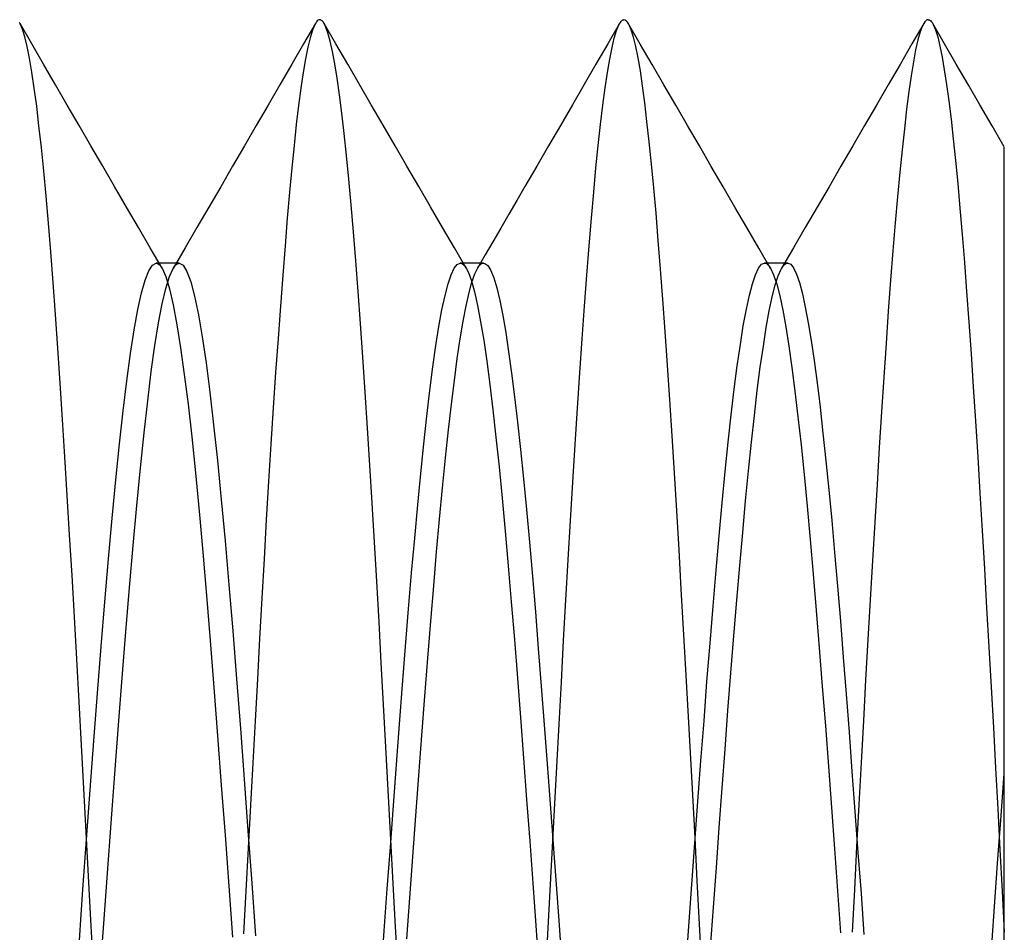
# Model space of a CAD drawing. Header units: millimetres. Extents: x -1 to 50, y 0 to 191.
# Tile 55 of 146: x 3.58 to 5.2, y 55.2 to 56.7. Entities that reach past the tile are written whole.
import ezdxf

# ---------------------------------------------------------------- set-up
doc = ezdxf.new("R2010")
doc.units = ezdxf.units.MM
doc.layers.add('MAIN-2', color=7, linetype='Continuous')

msp = doc.modelspace()

# ---------------------------------------------------------------- linework, layer by layer
at = {"layer": 'MAIN-2'}
for p, q in [((4.0737, 56.6995), (4.0724, 56.6989)), ((4.0751, 56.6997), (4.0737, 56.6995)), ((4.076, 56.6996), (4.0751, 56.6997)), ((4.077, 56.6993), (4.076, 56.6996)), ((4.078, 56.6987), (4.077, 56.6993)), ((4.5717, 56.6985), (4.5725, 56.6991)), ((4.5725, 56.6991), (4.5732, 56.6994)), ((4.5732, 56.6994), (4.574, 56.6997)), ((4.574, 56.6997), (4.5748, 56.6998)), ((4.5768, 56.6993), (4.5748, 56.6998)), ((4.5788, 56.698), (4.5768, 56.6993)), ((5.0732, 56.6994), (5.0722, 56.6989)), ((5.0741, 56.6997), (5.0732, 56.6994)), ((5.075, 56.6998), (5.0741, 56.6997)), ((5.075, 56.6998), (5.0764, 56.6996)), ((5.0764, 56.6996), (5.0778, 56.699)), ((5.0778, 56.699), (5.0791, 56.6979)), ((3.5826, 56.693), (3.5814, 56.6951)), ((3.6018, 56.6599), (3.5824, 56.6933)), ((3.5865, 56.6843), (3.5826, 56.693)), ((3.5905, 56.6719), (3.5865, 56.6843)), ((4.0679, 56.6934), (4.0485, 56.66)), ((4.067, 56.6918), (4.0631, 56.6827)), ((4.0683, 56.6942), (4.067, 56.6918)), ((4.0697, 56.6962), (4.0683, 56.6942)), ((4.071, 56.6978), (4.0697, 56.6962)), ((4.0724, 56.6989), (4.071, 56.6978)), ((4.079, 56.6978), (4.078, 56.6987)), ((4.0799, 56.6968), (4.079, 56.6978)), ((4.0809, 56.6955), (4.0799, 56.6968)), ((4.0846, 56.6885), (4.0809, 56.6955)), ((4.1015, 56.6601), (4.0821, 56.6936)), ((4.0883, 56.6782), (4.0846, 56.6885)), ((4.5677, 56.6935), (4.5483, 56.6601)), ((4.5627, 56.6819), (4.5664, 56.6911)), ((4.5664, 56.6911), (4.5701, 56.697)), ((4.5701, 56.697), (4.5709, 56.6978)), ((4.5709, 56.6978), (4.5717, 56.6985)), ((4.5807, 56.6957), (4.5788, 56.698)), ((4.5827, 56.6925), (4.5807, 56.6957)), ((4.6017, 56.6598), (4.5823, 56.6932)), ((4.5847, 56.6884), (4.5827, 56.6925)), ((4.5867, 56.6833), (4.5847, 56.6884)), ((4.5905, 56.6713), (4.5867, 56.6833)), ((5.0676, 56.6933), (5.0482, 56.6599)), ((5.0656, 56.6898), (5.0618, 56.68)), ((5.0694, 56.6962), (5.0656, 56.6898)), ((5.0704, 56.6973), (5.0694, 56.6962)), ((5.0713, 56.6982), (5.0704, 56.6973)), ((5.0722, 56.6989), (5.0713, 56.6982)), ((5.0791, 56.6979), (5.0805, 56.6964)), ((5.0805, 56.6964), (5.0819, 56.6944)), ((5.0819, 56.6944), (5.0833, 56.6919)), ((5.1018, 56.6601), (5.0824, 56.6935)), ((5.0833, 56.6919), (5.0869, 56.6833)), ((5.0869, 56.6833), (5.0905, 56.6715)), ((3.5943, 56.6559), (3.5905, 56.6719)), ((4.0593, 56.6702), (4.0554, 56.6544)), ((4.0631, 56.6827), (4.0593, 56.6702)), ((4.0921, 56.6645), (4.0883, 56.6782)), ((4.5553, 56.6539), (4.559, 56.6696)), ((4.559, 56.6696), (4.5627, 56.6819)), ((4.5943, 56.6559), (4.5905, 56.6713)), ((5.058, 56.6669), (5.0543, 56.6505)), ((5.0618, 56.68), (5.058, 56.6669)), ((5.0905, 56.6715), (5.0941, 56.6565)), ((3.5982, 56.6364), (3.5943, 56.6559)), ((3.6212, 56.6265), (3.6018, 56.6599)), ((4.0485, 56.66), (4.029, 56.6265)), ((4.0554, 56.6544), (4.0515, 56.6353)), ((4.0959, 56.6476), (4.0921, 56.6645)), ((4.1209, 56.6267), (4.1015, 56.6601)), ((4.5483, 56.6601), (4.5289, 56.6266)), ((4.5516, 56.6351), (4.5553, 56.6539)), ((4.5981, 56.6373), (4.5943, 56.6559)), ((4.6211, 56.6263), (4.6017, 56.6598)), ((5.0482, 56.6599), (5.0288, 56.6264)), ((5.0543, 56.6505), (5.0506, 56.6307)), ((5.0941, 56.6565), (5.0978, 56.6384)), ((5.1211, 56.6267), (5.1018, 56.6601)), ((3.6021, 56.6135), (3.5982, 56.6364)), ((4.0515, 56.6353), (4.0477, 56.6129)), ((4.0998, 56.6272), (4.0959, 56.6476)), ((4.5478, 56.6129), (4.5516, 56.6351)), ((4.6019, 56.6156), (4.5981, 56.6373)), ((5.0978, 56.6384), (5.1014, 56.6173)), ((3.6406, 56.593), (3.6212, 56.6265)), ((4.029, 56.6265), (4.0096, 56.593)), ((4.1037, 56.6035), (4.0998, 56.6272)), ((4.1403, 56.5932), (4.1209, 56.6267)), ((4.5289, 56.6266), (4.5095, 56.5932)), ((4.6405, 56.5928), (4.6211, 56.6263)), ((5.0288, 56.6264), (5.0093, 56.5929)), ((5.0506, 56.6307), (5.0469, 56.6078)), ((5.1405, 56.5933), (5.1211, 56.6267)), ((3.6059, 56.5873), (3.6021, 56.6135)), ((4.0477, 56.6129), (4.0439, 56.5874)), ((4.1076, 56.5765), (4.1037, 56.6035)), ((4.544, 56.5876), (4.5478, 56.6129)), ((4.6055, 56.5909), (4.6019, 56.6156)), ((5.0469, 56.6078), (5.0432, 56.5817)), ((5.1014, 56.6173), (5.105, 56.5932)), ((3.6098, 56.5579), (3.6059, 56.5873)), ((3.66, 56.5596), (3.6406, 56.593)), ((4.0096, 56.593), (3.9902, 56.5595)), ((4.0439, 56.5874), (4.0401, 56.5588)), ((4.1597, 56.5597), (4.1403, 56.5932)), ((4.5095, 56.5932), (4.4901, 56.5597)), ((4.5402, 56.5591), (4.544, 56.5876)), ((4.6092, 56.5631), (4.6055, 56.5909)), ((4.66, 56.5594), (4.6405, 56.5928)), ((5.0093, 56.5929), (4.9899, 56.5595)), ((5.105, 56.5932), (5.1087, 56.5663)), ((5.1599, 56.5599), (5.1405, 56.5933)), ((4.1115, 56.5463), (4.1076, 56.5765)), ((5.0432, 56.5817), (5.0395, 56.5526)), ((3.6136, 56.5254), (3.6098, 56.5579)), ((3.6794, 56.5261), (3.66, 56.5596)), ((3.9902, 56.5595), (3.9707, 56.5259)), ((4.0401, 56.5588), (4.0363, 56.5274)), ((4.1792, 56.5262), (4.1597, 56.5597)), ((4.4901, 56.5597), (4.4706, 56.5261)), ((4.5364, 56.5276), (4.5402, 56.5591)), ((4.6128, 56.5324), (4.6092, 56.5631)), ((4.6794, 56.5258), (4.66, 56.5594)), ((4.9899, 56.5595), (4.9705, 56.526)), ((5.1087, 56.5663), (5.1124, 56.5364)), ((5.1799, 56.5254), (5.1599, 56.5599)), ((4.1153, 56.513), (4.1115, 56.5463)), ((5.0395, 56.5526), (5.0358, 56.5207)), ((3.6175, 56.4899), (3.6136, 56.5254)), ((3.6989, 56.4926), (3.6794, 56.5261)), ((3.9707, 56.5259), (3.9512, 56.4924)), ((4.0363, 56.5274), (4.0327, 56.4932)), ((4.1987, 56.4926), (4.1792, 56.5262)), ((4.4706, 56.5261), (4.4511, 56.4926)), ((4.5327, 56.4933), (4.5364, 56.5276)), ((4.6165, 56.4989), (4.6128, 56.5324)), ((4.6989, 56.4923), (4.6794, 56.5258)), ((4.9705, 56.526), (4.951, 56.4924)), ((5.1124, 56.5364), (5.1161, 56.5038)), ((5.2, 56.4908), (5.1799, 56.5254)), ((4.1191, 56.4768), (4.1153, 56.513)), ((5.0358, 56.5207), (5.032, 56.4862)), ((3.6214, 56.4514), (3.6175, 56.4899)), ((3.7184, 56.459), (3.6989, 56.4926)), ((3.9512, 56.4924), (3.9317, 56.4589)), ((4.0327, 56.4932), (4.029, 56.4562)), ((4.2182, 56.459), (4.1987, 56.4926)), ((4.4511, 56.4926), (4.4317, 56.459)), ((4.5289, 56.4562), (4.5327, 56.4933)), ((4.6201, 56.4626), (4.6165, 56.4989)), ((4.7184, 56.4587), (4.6989, 56.4923)), ((4.951, 56.4924), (4.9315, 56.4589)), ((5.1161, 56.5038), (5.1198, 56.4685)), ((5.2, 56.4843), (5.2, 56.4903)), ((4.1228, 56.4377), (4.1191, 56.4768)), ((5.032, 56.4862), (5.0283, 56.449)), ((5.2, 56.4708), (5.2, 56.4843)), ((3.7379, 56.4255), (3.7184, 56.459)), ((3.9317, 56.4589), (3.9123, 56.4253)), ((4.2377, 56.4255), (4.2182, 56.459)), ((4.4317, 56.459), (4.4122, 56.4255)), ((4.6238, 56.4235), (4.6201, 56.4626)), ((4.7379, 56.4252), (4.7184, 56.4587)), ((4.9315, 56.4589), (4.912, 56.4253)), ((5.1198, 56.4685), (5.1234, 56.4304)), ((5.2, 56.4498), (5.2, 56.4708)), ((3.6253, 56.4099), (3.6214, 56.4514)), ((4.029, 56.4562), (4.0254, 56.4165)), ((4.5252, 56.4163), (4.5289, 56.4562)), ((5.0283, 56.449), (5.0245, 56.4089)), ((5.2, 56.422), (5.2, 56.4498)), ((3.7574, 56.3919), (3.7379, 56.4255)), ((3.9123, 56.4253), (3.8927, 56.3918)), ((4.1265, 56.3958), (4.1228, 56.4377)), ((4.2572, 56.392), (4.2377, 56.4255)), ((4.4122, 56.4255), (4.399, 56.4028)), ((4.7574, 56.3917), (4.7379, 56.4252)), ((4.912, 56.4253), (4.8925, 56.3918)), ((5.1234, 56.4304), (5.1271, 56.3898)), ((3.6292, 56.3655), (3.6253, 56.4099)), ((4.0254, 56.4165), (4.0217, 56.3739)), ((4.5215, 56.3736), (4.5252, 56.4163)), ((4.6276, 56.3817), (4.6238, 56.4235)), ((5.0245, 56.4089), (5.0207, 56.366)), ((5.2, 56.3885), (5.2, 56.422)), ((3.7769, 56.3584), (3.7574, 56.3919)), ((3.8927, 56.3918), (3.8732, 56.3582)), ((4.1303, 56.351), (4.1265, 56.3958)), ((4.2766, 56.3585), (4.2572, 56.392)), ((4.399, 56.4028), (4.3858, 56.3801)), ((4.7769, 56.3581), (4.7574, 56.3917)), ((4.8925, 56.3918), (4.873, 56.3583)), ((4.3858, 56.3801), (4.3726, 56.3574)), ((4.6314, 56.3371), (4.6276, 56.3817)), ((5.1271, 56.3898), (5.1308, 56.3466)), ((5.2, 56.349), (5.2, 56.3885)), ((3.6331, 56.3181), (3.6292, 56.3655)), ((4.0217, 56.3739), (4.0179, 56.3284)), ((4.5177, 56.328), (4.5215, 56.3736)), ((5.0207, 56.366), (5.0169, 56.3202)), ((3.7964, 56.3248), (3.7769, 56.3584)), ((3.8732, 56.3582), (3.8537, 56.3247)), ((4.1341, 56.3034), (4.1303, 56.351)), ((4.2962, 56.3249), (4.2766, 56.3585)), ((4.3726, 56.3574), (4.3594, 56.3347)), ((4.7964, 56.3246), (4.7769, 56.3581)), ((4.873, 56.3583), (4.8535, 56.3247)), ((5.1308, 56.3466), (5.1344, 56.301)), ((5.2, 56.3024), (5.2, 56.349)), ((4.0179, 56.3284), (4.0141, 56.2801)), ((4.3594, 56.3347), (4.3468, 56.3131)), ((4.514, 56.2798), (4.5177, 56.328)), ((4.6352, 56.2898), (4.6314, 56.3371)), ((3.637, 56.268), (3.6331, 56.3181)), ((3.8159, 56.2912), (3.7964, 56.3248)), ((3.8537, 56.3247), (3.8342, 56.2911)), ((4.3157, 56.2914), (4.2962, 56.3249)), ((4.3468, 56.3131), (4.3342, 56.2914)), ((4.8159, 56.2911), (4.7964, 56.3246)), ((4.8535, 56.3247), (4.834, 56.2912)), ((5.0169, 56.3202), (5.0131, 56.2717)), ((3.794, 56.2873), (3.8, 56.2966)), ((3.8, 56.2966), (3.806, 56.2997)), ((3.806, 56.2997), (3.8076, 56.2994)), ((3.8092, 56.2997), (3.806, 56.2997)), ((3.8076, 56.2994), (3.8093, 56.2987)), ((3.8124, 56.2997), (3.8092, 56.2997)), ((3.8093, 56.2987), (3.8109, 56.2975)), ((3.8109, 56.2975), (3.8126, 56.2959)), ((3.8156, 56.2997), (3.8124, 56.2997)), ((3.8126, 56.2959), (3.8142, 56.2938)), ((3.8187, 56.2997), (3.8156, 56.2997)), ((3.8219, 56.2997), (3.8187, 56.2997)), ((3.8251, 56.2997), (3.8219, 56.2997)), ((3.8283, 56.2997), (3.8251, 56.2997)), ((3.8315, 56.2997), (3.8283, 56.2997)), ((3.8347, 56.2997), (3.8315, 56.2997)), ((3.8378, 56.2997), (3.8347, 56.2997)), ((3.8359, 56.2937), (3.8375, 56.2958)), ((3.8375, 56.2958), (3.8392, 56.2975)), ((3.841, 56.2997), (3.8378, 56.2997)), ((3.8392, 56.2975), (3.8409, 56.2987)), ((3.8409, 56.2987), (3.8426, 56.2994)), ((3.8442, 56.2997), (3.841, 56.2997)), ((3.8426, 56.2994), (3.8442, 56.2997)), ((3.8442, 56.2997), (3.8505, 56.2963)), ((3.8505, 56.2963), (3.8568, 56.2861)), ((4.1379, 56.2532), (4.1341, 56.3034)), ((4.2959, 56.2912), (4.3009, 56.2977)), ((4.3009, 56.2977), (4.3059, 56.2998)), ((4.3059, 56.2998), (4.3073, 56.2996)), ((4.3091, 56.2998), (4.3059, 56.2998)), ((4.3073, 56.2996), (4.3087, 56.2991)), ((4.3087, 56.2991), (4.3101, 56.2983)), ((4.3123, 56.2998), (4.3091, 56.2998)), ((4.3101, 56.2983), (4.3115, 56.2971)), ((4.3115, 56.2971), (4.3129, 56.2956)), ((4.3155, 56.2998), (4.3123, 56.2998)), ((4.3129, 56.2956), (4.3143, 56.2938)), ((4.3187, 56.2998), (4.3155, 56.2998)), ((4.3219, 56.2998), (4.3187, 56.2998)), ((4.325, 56.2998), (4.3219, 56.2998)), ((4.3282, 56.2998), (4.325, 56.2998)), ((4.3314, 56.2998), (4.3282, 56.2998)), ((4.3346, 56.2998), (4.3314, 56.2998)), ((4.3377, 56.2998), (4.3346, 56.2998)), ((4.3346, 56.2921), (4.3365, 56.2949)), ((4.3365, 56.2949), (4.3384, 56.2971)), ((4.3409, 56.2998), (4.3377, 56.2998)), ((4.3384, 56.2971), (4.3404, 56.2986)), ((4.3404, 56.2986), (4.3423, 56.2995)), ((4.3441, 56.2998), (4.3409, 56.2998)), ((4.3423, 56.2995), (4.3442, 56.2998)), ((4.3442, 56.2998), (4.3462, 56.2994)), ((4.3462, 56.2994), (4.3511, 56.2956)), ((4.3511, 56.2956), (4.3561, 56.2876)), ((4.796, 56.2914), (4.801, 56.2978)), ((4.801, 56.2978), (4.806, 56.2999)), ((4.806, 56.2999), (4.8076, 56.2997)), ((4.8092, 56.2999), (4.806, 56.2999)), ((4.8076, 56.2997), (4.8093, 56.2989)), ((4.8123, 56.2999), (4.8092, 56.2999)), ((4.8093, 56.2989), (4.8109, 56.2977)), ((4.8109, 56.2977), (4.8126, 56.2961)), ((4.8155, 56.2999), (4.8123, 56.2999)), ((4.8126, 56.2961), (4.8143, 56.2939)), ((4.8187, 56.2999), (4.8155, 56.2999)), ((4.8219, 56.2999), (4.8187, 56.2999)), ((4.8251, 56.2999), (4.8219, 56.2999)), ((4.8283, 56.2999), (4.8251, 56.2999)), ((4.8315, 56.2999), (4.8283, 56.2999)), ((4.8346, 56.2999), (4.8315, 56.2999)), ((4.8378, 56.2999), (4.8346, 56.2999)), ((4.8351, 56.2929), (4.8369, 56.2954)), ((4.8369, 56.2954), (4.8387, 56.2974)), ((4.841, 56.2999), (4.8378, 56.2999)), ((4.8387, 56.2974), (4.8406, 56.2987)), ((4.8406, 56.2987), (4.8424, 56.2996)), ((4.8442, 56.2999), (4.841, 56.2999)), ((4.8424, 56.2996), (4.8442, 56.2999)), ((4.8442, 56.2999), (4.849, 56.2979)), ((4.849, 56.2979), (4.8538, 56.2919)), ((5.1344, 56.301), (5.138, 56.2531)), ((5.2, 56.2492), (5.2, 56.3024)), ((3.788, 56.272), (3.794, 56.2873)), ((3.8142, 56.2938), (3.8159, 56.2912)), ((3.8159, 56.2912), (3.822, 56.2775)), ((3.8282, 56.2777), (3.8342, 56.291)), ((3.8342, 56.291), (3.8359, 56.2937)), ((3.8568, 56.2861), (3.863, 56.2691)), ((4.0141, 56.2801), (4.0103, 56.2291)), ((4.2859, 56.2656), (4.2909, 56.2806)), ((4.2909, 56.2806), (4.2959, 56.2912)), ((4.3143, 56.2938), (4.3193, 56.2844)), ((4.3193, 56.2844), (4.3243, 56.2705)), ((4.3251, 56.2687), (4.3299, 56.2823)), ((4.3299, 56.2823), (4.3346, 56.2921)), ((4.3561, 56.2876), (4.361, 56.2753)), ((4.5102, 56.2289), (4.514, 56.2798)), ((4.639, 56.2398), (4.6352, 56.2898)), ((4.7861, 56.2659), (4.791, 56.2807)), ((4.791, 56.2807), (4.796, 56.2914)), ((4.8143, 56.2939), (4.8159, 56.2912)), ((4.8159, 56.2912), (4.8209, 56.2803)), ((4.8209, 56.2803), (4.8259, 56.2651)), ((4.8236, 56.2637), (4.8284, 56.2788)), ((4.8284, 56.2788), (4.8333, 56.2899)), ((4.8333, 56.2899), (4.8351, 56.2929)), ((4.8538, 56.2919), (4.8586, 56.2818)), ((4.8586, 56.2818), (4.8633, 56.2677)), ((3.6409, 56.2152), (3.637, 56.268)), ((3.782, 56.2507), (3.788, 56.272)), ((3.822, 56.2775), (3.8281, 56.2574)), ((3.8222, 56.2583), (3.8282, 56.2777)), ((3.863, 56.2691), (3.8693, 56.2453)), ((4.2809, 56.2465), (4.2859, 56.2656)), ((4.3203, 56.2512), (4.3251, 56.2687)), ((4.3243, 56.2705), (4.3294, 56.2523)), ((4.361, 56.2753), (4.3659, 56.2589)), ((4.7811, 56.247), (4.7861, 56.2659)), ((4.8187, 56.2446), (4.8236, 56.2637)), ((4.8259, 56.2651), (4.8309, 56.2458)), ((4.8633, 56.2677), (4.8681, 56.2495)), ((5.0131, 56.2717), (5.0094, 56.2207)), ((3.776, 56.2233), (3.782, 56.2507)), ((3.8162, 56.2328), (3.8222, 56.2583)), ((3.8281, 56.2574), (3.8341, 56.231)), ((4.1417, 56.2004), (4.1379, 56.2532)), ((4.2759, 56.2231), (4.2809, 56.2465)), ((4.3155, 56.2298), (4.3203, 56.2512)), ((4.3294, 56.2523), (4.3344, 56.2299)), ((4.3659, 56.2589), (4.3708, 56.2384)), ((4.7761, 56.224), (4.7811, 56.247)), ((4.8681, 56.2495), (4.873, 56.2275)), ((5.138, 56.2531), (5.1417, 56.2029)), ((5.2, 56.1925), (5.2, 56.2492)), ((3.8102, 56.2015), (3.8162, 56.2328)), ((3.8341, 56.231), (3.8402, 56.1986)), ((3.8693, 56.2453), (3.8756, 56.215)), ((4.3106, 56.2045), (4.3155, 56.2298)), ((4.3344, 56.2299), (4.3394, 56.2034)), ((4.3708, 56.2384), (4.3757, 56.2139)), ((4.6428, 56.1873), (4.639, 56.2398)), ((4.8138, 56.2213), (4.8187, 56.2446)), ((4.8309, 56.2458), (4.8359, 56.2223)), ((3.6448, 56.16), (3.6409, 56.2152)), ((3.77, 56.19), (3.776, 56.2233)), ((3.8756, 56.215), (3.8818, 56.1784)), ((4.0103, 56.2291), (4.0064, 56.1757)), ((4.2709, 56.1957), (4.2759, 56.2231)), ((4.3757, 56.2139), (4.3806, 56.1858)), ((4.5063, 56.1754), (4.5102, 56.2289)), ((4.7711, 56.1969), (4.7761, 56.224)), ((4.8089, 56.1941), (4.8138, 56.2213)), ((4.8359, 56.2223), (4.8409, 56.1948)), ((4.873, 56.2275), (4.8779, 56.2018)), ((5.0094, 56.2207), (5.0056, 56.1676)), ((3.8042, 56.1643), (3.8102, 56.2015)), ((3.8402, 56.1986), (3.8463, 56.1605)), ((4.1456, 56.1453), (4.1417, 56.2004)), ((4.3058, 56.1755), (4.3106, 56.2045)), ((4.3394, 56.2034), (4.3445, 56.1729)), ((4.8779, 56.2018), (4.8828, 56.1724)), ((5.1417, 56.2029), (5.1453, 56.1506)), ((3.764, 56.151), (3.77, 56.19)), ((4.2659, 56.1643), (4.2709, 56.1957)), ((4.3806, 56.1858), (4.3854, 56.154)), ((4.6466, 56.1323), (4.6428, 56.1873)), ((4.7662, 56.1658), (4.7711, 56.1969)), ((4.804, 56.1631), (4.8089, 56.1941)), ((4.8409, 56.1948), (4.8459, 56.1634)), ((5.2, 56.1348), (5.2, 56.1925)), ((3.8818, 56.1784), (3.8881, 56.1359)), ((4.0064, 56.1757), (4.0025, 56.12)), ((4.301, 56.143), (4.3058, 56.1755)), ((4.3445, 56.1729), (4.3495, 56.1386)), ((4.5025, 56.1195), (4.5063, 56.1754)), ((4.7612, 56.131), (4.7662, 56.1658)), ((4.8828, 56.1724), (4.8877, 56.1395)), ((5.0056, 56.1676), (5.0019, 56.1124)), ((3.6486, 56.1025), (3.6448, 56.16)), ((3.758, 56.1065), (3.764, 56.151)), ((3.7982, 56.1215), (3.8042, 56.1643)), ((3.8463, 56.1605), (3.8524, 56.1169)), ((4.261, 56.1292), (4.2659, 56.1643)), ((4.3854, 56.154), (4.3903, 56.1187)), ((4.799, 56.1285), (4.804, 56.1631)), ((4.8459, 56.1634), (4.8509, 56.1283)), ((5.1453, 56.1506), (5.149, 56.0962)), ((3.8881, 56.1359), (3.8943, 56.0877)), ((4.1496, 56.0879), (4.1456, 56.1453)), ((4.2962, 56.1071), (4.301, 56.143)), ((4.3495, 56.1386), (4.3545, 56.1005)), ((4.8877, 56.1395), (4.8925, 56.103)), ((5.2, 56.0743), (5.2, 56.1348)), ((3.7922, 56.0736), (3.7982, 56.1215)), ((3.8524, 56.1169), (3.8585, 56.0679)), ((4.0025, 56.12), (3.9986, 56.0621)), ((4.256, 56.0905), (4.261, 56.1292)), ((4.3903, 56.1187), (4.3952, 56.0801)), ((4.4987, 56.0615), (4.5025, 56.1195)), ((4.6504, 56.0752), (4.6466, 56.1323)), ((4.7562, 56.0925), (4.7612, 56.131)), ((4.7941, 56.0905), (4.799, 56.1285)), ((4.8509, 56.1283), (4.8559, 56.0895)), ((3.6524, 56.0429), (3.6486, 56.1025)), ((3.752, 56.0569), (3.758, 56.1065)), ((4.2914, 56.068), (4.2962, 56.1071)), ((4.3545, 56.1005), (4.3596, 56.0588)), ((4.8925, 56.103), (4.8973, 56.0632)), ((5.0019, 56.1124), (4.9982, 56.0553)), ((3.8943, 56.0877), (3.9006, 56.034)), ((4.1535, 56.0287), (4.1496, 56.0879)), ((4.251, 56.0483), (4.256, 56.0905)), ((4.7512, 56.0506), (4.7562, 56.0925)), ((4.7892, 56.0494), (4.7941, 56.0905)), ((4.8559, 56.0895), (4.8609, 56.047)), ((5.149, 56.0962), (5.1526, 56.0398)), ((3.7862, 56.0207), (3.7922, 56.0736)), ((3.8585, 56.0679), (3.8646, 56.014)), ((4.2866, 56.0255), (4.2914, 56.068)), ((4.3952, 56.0801), (4.4002, 56.0383)), ((4.6542, 56.016), (4.6504, 56.0752)), ((5.2, 56.0078), (5.2, 56.0743)), ((3.746, 56.0025), (3.752, 56.0569)), ((3.9986, 56.0621), (3.9948, 56.0023)), ((4.3596, 56.0588), (4.3646, 56.0137)), ((4.4948, 56.0015), (4.4987, 56.0615)), ((4.8973, 56.0632), (4.902, 56.0203)), ((4.9982, 56.0553), (4.9945, 55.9965)), ((3.6562, 55.9814), (3.6524, 56.0429)), ((4.246, 56.0028), (4.251, 56.0483)), ((4.4002, 56.0383), (4.405, 55.9933)), ((4.7463, 56.0054), (4.7512, 56.0506)), ((4.7844, 56.0053), (4.7892, 56.0494)), ((4.8609, 56.047), (4.8659, 56.0013)), ((5.1526, 56.0398), (5.1563, 55.9816)), ((3.7802, 55.9633), (3.7862, 56.0207)), ((3.9006, 56.034), (3.9069, 55.9752)), ((4.1573, 55.9677), (4.1535, 56.0287)), ((4.2818, 55.9796), (4.2866, 56.0255)), ((4.902, 56.0203), (4.9068, 55.9748)), ((3.8646, 56.014), (3.8706, 55.9552)), ((4.3646, 56.0137), (4.3696, 55.9652)), ((4.6579, 55.955), (4.6542, 56.016)), ((4.7413, 55.9571), (4.7463, 56.0054)), ((4.7796, 55.9585), (4.7844, 56.0053)), ((5.2, 55.9352), (5.2, 56.0078)), ((3.74, 55.9436), (3.746, 56.0025)), ((3.9948, 56.0023), (3.991, 55.9409)), ((4.241, 55.9541), (4.246, 56.0028)), ((4.405, 55.9933), (4.4099, 55.9454)), ((4.491, 55.9398), (4.4948, 56.0015)), ((4.8659, 56.0013), (4.8709, 55.9523)), ((4.9945, 55.9965), (4.9908, 55.936)), ((3.6601, 55.9181), (3.6562, 55.9814)), ((3.9069, 55.9752), (3.9131, 55.9114)), ((4.2769, 55.9307), (4.2818, 55.9796)), ((4.9068, 55.9748), (4.9115, 55.9269)), ((5.1563, 55.9816), (5.16, 55.9217)), ((3.7742, 55.9015), (3.7802, 55.9633)), ((3.8706, 55.9552), (3.8767, 55.8919)), ((4.1612, 55.9052), (4.1573, 55.9677)), ((4.3696, 55.9652), (4.3747, 55.9137)), ((4.6617, 55.8925), (4.6579, 55.955)), ((4.7363, 55.9058), (4.7413, 55.9571)), ((4.7749, 55.909), (4.7796, 55.9585)), ((3.734, 55.8806), (3.74, 55.9436)), ((3.991, 55.9409), (3.9872, 55.8781)), ((4.236, 55.9024), (4.241, 55.9541)), ((4.4099, 55.9454), (4.4147, 55.8947)), ((4.4872, 55.8766), (4.491, 55.9398)), ((4.8709, 55.9523), (4.8759, 55.9004)), ((4.272, 55.8791), (4.2769, 55.9307)), ((4.9115, 55.9269), (4.9163, 55.8766)), ((4.9908, 55.936), (4.9871, 55.8741)), ((5.2, 55.8592), (5.2, 55.9352)), ((3.664, 55.853), (3.6601, 55.9181)), ((3.9131, 55.9114), (3.9194, 55.8432)), ((4.3747, 55.9137), (4.3797, 55.8593)), ((4.7701, 55.857), (4.7749, 55.909)), ((5.16, 55.9217), (5.1636, 55.8602)), ((3.7682, 55.8358), (3.7742, 55.9015)), ((3.8767, 55.8919), (3.8828, 55.8246)), ((4.165, 55.8414), (4.1612, 55.9052)), ((4.231, 55.8479), (4.236, 55.9024)), ((4.4147, 55.8947), (4.4195, 55.8411)), ((4.6654, 55.8288), (4.6617, 55.8925)), ((4.7313, 55.8517), (4.7363, 55.9058)), ((4.8759, 55.9004), (4.8809, 55.8458)), ((3.7279, 55.8136), (3.734, 55.8806)), ((3.9872, 55.8781), (3.9835, 55.814)), ((4.2671, 55.8254), (4.272, 55.8791)), ((4.4834, 55.8121), (4.4872, 55.8766)), ((4.9163, 55.8766), (4.9211, 55.8239)), ((4.9871, 55.8741), (4.9834, 55.811)), ((4.3797, 55.8593), (4.3847, 55.8023)), ((5.1636, 55.8602), (5.1673, 55.7974)), ((5.2, 55.7813), (5.2, 55.8592)), ((3.6679, 55.7864), (3.664, 55.853)), ((3.9194, 55.8432), (3.9257, 55.771)), ((4.1687, 55.7763), (4.165, 55.8414)), ((4.226, 55.7908), (4.231, 55.8479)), ((4.7264, 55.7951), (4.7313, 55.8517)), ((4.7653, 55.8026), (4.7701, 55.857)), ((4.8809, 55.8458), (4.8859, 55.7886)), ((3.7622, 55.7665), (3.7682, 55.8358)), ((4.2623, 55.7694), (4.2671, 55.8254)), ((4.4195, 55.8411), (4.4244, 55.785)), ((4.6691, 55.764), (4.6654, 55.8288)), ((3.7219, 55.7432), (3.7279, 55.8136)), ((3.8828, 55.8246), (3.8889, 55.7535)), ((3.9835, 55.814), (3.9798, 55.7489)), ((4.4796, 55.7463), (4.4834, 55.8121)), ((4.9211, 55.8239), (4.9259, 55.7686)), ((4.9834, 55.811), (4.9796, 55.7466)), ((4.3847, 55.8023), (4.3898, 55.7429)), ((4.7214, 55.7361), (4.7264, 55.7951)), ((4.7604, 55.7459), (4.7653, 55.8026)), ((5.1673, 55.7974), (5.171, 55.7335)), ((3.6719, 55.7182), (3.6679, 55.7864)), ((4.221, 55.7314), (4.226, 55.7908)), ((4.4244, 55.785), (4.4293, 55.7266)), ((4.8859, 55.7886), (4.8909, 55.7291)), ((5.2, 55.6999), (5.2, 55.7813)), ((3.7562, 55.6938), (3.7622, 55.7665)), ((3.9257, 55.771), (3.932, 55.6952)), ((4.1724, 55.7101), (4.1687, 55.7763)), ((4.2575, 55.7111), (4.2623, 55.7694)), ((4.6728, 55.6984), (4.6691, 55.764)), ((4.9259, 55.7686), (4.9307, 55.7113)), ((3.8889, 55.7535), (3.8949, 55.6793)), ((3.9798, 55.7489), (3.9762, 55.6829)), ((4.4758, 55.6793), (4.4796, 55.7463)), ((4.7555, 55.6872), (4.7604, 55.7459)), ((4.9796, 55.7466), (4.9759, 55.6812)), ((3.7159, 55.6695), (3.7219, 55.7432)), ((4.216, 55.6699), (4.221, 55.7314)), ((4.3898, 55.7429), (4.3948, 55.6814)), ((4.7164, 55.675), (4.7214, 55.7361)), ((4.8909, 55.7291), (4.8959, 55.6676)), ((5.171, 55.7335), (5.1747, 55.6687)), ((3.6758, 55.6489), (3.6719, 55.7182)), ((4.4293, 55.7266), (4.4342, 55.6663)), ((4.1761, 55.6427), (4.1724, 55.7101)), ((4.2526, 55.6505), (4.2575, 55.7111)), ((4.6766, 55.6318), (4.6728, 55.6984)), ((4.9307, 55.7113), (4.9354, 55.6521)), ((5.2, 55.6131), (5.2, 55.6999)), ((3.7502, 55.6183), (3.7562, 55.6938)), ((3.932, 55.6952), (3.9382, 55.6164)), ((3.9762, 55.6829), (3.9725, 55.6159)), ((4.3948, 55.6814), (4.3998, 55.6179)), ((4.7507, 55.6265), (4.7555, 55.6872)), ((4.9759, 55.6812), (4.9721, 55.6148)), ((3.7099, 55.5932), (3.7159, 55.6695)), ((3.8949, 55.6793), (3.901, 55.6023)), ((4.211, 55.6066), (4.216, 55.6699)), ((4.4342, 55.6663), (4.4391, 55.6044)), ((4.4721, 55.6113), (4.4758, 55.6793)), ((4.7114, 55.6121), (4.7164, 55.675)), ((4.8959, 55.6676), (4.9009, 55.6042)), ((5.1747, 55.6687), (5.1783, 55.6031)), ((3.6798, 55.5786), (3.6758, 55.6489)), ((4.2478, 55.5879), (4.2526, 55.6505)), ((4.9354, 55.6521), (4.9401, 55.5912)), ((4.1798, 55.5742), (4.1761, 55.6427)), ((4.6803, 55.5641), (4.6766, 55.6318)), ((3.7442, 55.5404), (3.7502, 55.6183)), ((3.9382, 55.6164), (3.9445, 55.5351)), ((3.9725, 55.6159), (3.9688, 55.5478)), ((4.3998, 55.6179), (4.4049, 55.5528)), ((4.7458, 55.5643), (4.7507, 55.6265)), ((3.901, 55.6023), (3.9071, 55.523)), ((4.206, 55.5418), (4.211, 55.6066)), ((4.4391, 55.6044), (4.444, 55.5411)), ((4.4683, 55.5422), (4.4721, 55.6113)), ((4.7065, 55.5476), (4.7114, 55.6121)), ((4.9009, 55.6042), (4.9059, 55.5391)), ((4.9721, 55.6148), (4.9684, 55.5474)), ((5.1783, 55.6031), (5.182, 55.5368)), ((5.2, 55.52), (5.2, 55.6131)), ((3.7039, 55.5146), (3.7099, 55.5932)), ((4.2429, 55.5235), (4.2478, 55.5879)), ((4.9401, 55.5912), (4.9449, 55.5288)), ((3.6836, 55.5077), (3.6798, 55.5786)), ((4.1836, 55.5045), (4.1798, 55.5742)), ((4.4049, 55.5528), (4.4099, 55.4862)), ((4.6841, 55.4953), (4.6803, 55.5641)), ((4.7411, 55.5011), (4.7458, 55.5643)), ((3.7382, 55.4606), (3.7442, 55.5404)), ((3.9445, 55.5351), (3.9507, 55.4518)), ((3.9688, 55.5478), (3.965, 55.4787)), ((4.201, 55.4755), (4.206, 55.5418)), ((4.444, 55.5411), (4.4489, 55.4766)), ((4.4645, 55.4722), (4.4683, 55.5422)), ((4.7015, 55.4817), (4.7065, 55.5476)), ((4.9059, 55.5391), (4.9109, 55.4727)), ((4.9684, 55.5474), (4.9647, 55.479)), ((5.182, 55.5368), (5.1856, 55.47)), ((3.9071, 55.523), (3.9132, 55.4419)), ((4.2379, 55.4579), (4.2429, 55.5235)), ((4.9449, 55.5288), (4.9497, 55.4645)), ((5.2, 55.4203), (5.2, 55.52)), ((3.6875, 55.4364), (3.6836, 55.5077)), ((3.6979, 55.4343), (3.7039, 55.5146)), ((4.1874, 55.4338), (4.1836, 55.5045)), ((4.4099, 55.4862), (4.415, 55.4184)), ((4.6879, 55.4257), (4.6841, 55.4953)), ((4.7364, 55.4369), (4.7411, 55.5011)), ((3.965, 55.4787), (3.9612, 55.4088)), ((4.196, 55.4082), (4.201, 55.4755)), ((4.4489, 55.4766), (4.4537, 55.4111)), ((4.4607, 55.4014), (4.4645, 55.4722)), ((4.6965, 55.4147), (4.7015, 55.4817)), ((4.9109, 55.4727), (4.9159, 55.4052)), ((4.9647, 55.479), (4.961, 55.4099)), ((5.1856, 55.47), (5.1892, 55.4028)), ((3.7322, 55.3794), (3.7382, 55.4606)), ((4.233, 55.3913), (4.2379, 55.4579)), ((4.9497, 55.4645), (4.9546, 55.3984)), ((5.1948, 55.3913), (5.1999, 55.4609)), ((3.9132, 55.4419), (3.9193, 55.3594)), ((3.9507, 55.4518), (3.957, 55.3669)), ((4.7316, 55.3721), (4.7364, 55.4369)), ((3.6913, 55.3645), (3.6875, 55.4364)), ((3.6919, 55.3526), (3.6979, 55.4343)), ((4.1912, 55.3625), (4.1874, 55.4338)), ((4.6917, 55.3553), (4.6879, 55.4257)), ((3.9612, 55.4088), (3.9574, 55.3384)), ((4.191, 55.3401), (4.196, 55.4082)), ((4.415, 55.4184), (4.42, 55.3498)), ((4.4537, 55.4111), (4.4585, 55.345)), ((4.6915, 55.347), (4.6965, 55.4147)), ((4.9159, 55.4052), (4.9209, 55.337)), ((4.961, 55.4099), (4.9573, 55.3403)), ((5.2, 55.3136), (5.2, 55.4203)), ((4.228, 55.3242), (4.233, 55.3913)), ((4.4569, 55.33), (4.4607, 55.4014)), ((4.9546, 55.3984), (4.9595, 55.3312)), ((5.1892, 55.4028), (5.1928, 55.3353)), ((5.1896, 55.3209), (5.1948, 55.3913)), ((3.7262, 55.2971), (3.7322, 55.3794)), ((4.7269, 55.3067), (4.7316, 55.3721)), ((3.6951, 55.2923), (3.6913, 55.3645)), ((3.9193, 55.3594), (3.9254, 55.2759)), ((3.957, 55.3669), (3.9632, 55.2809)), ((4.1951, 55.2907), (4.1912, 55.3625)), ((3.6859, 55.2701), (3.6919, 55.3526)), ((4.186, 55.2714), (4.191, 55.3401)), ((4.42, 55.3498), (4.425, 55.2806)), ((4.4585, 55.345), (4.4633, 55.2783)), ((4.6866, 55.2786), (4.6915, 55.347)), ((4.6955, 55.2844), (4.6917, 55.3553)), ((4.9573, 55.3403), (4.9536, 55.2702)), ((3.9574, 55.3384), (3.9535, 55.2679)), ((4.2231, 55.2567), (4.228, 55.3242)), ((4.4531, 55.2582), (4.4569, 55.33)), ((4.9209, 55.337), (4.9259, 55.2682)), ((4.9595, 55.3312), (4.9645, 55.2637)), ((5.1928, 55.3353), (5.1964, 55.2676)), ((5.1845, 55.2499), (5.1896, 55.3209)), ((5.2, 55.2), (5.2, 55.3136)), ((3.6989, 55.2197), (3.6951, 55.2923)), ((3.7202, 55.2143), (3.7262, 55.2971)), ((4.7221, 55.2409), (4.7269, 55.3067)), ((3.9254, 55.2759), (3.9315, 55.1919)), ((3.9632, 55.2809), (3.9695, 55.1944)), ((4.199, 55.2187), (4.1951, 55.2907)), ((4.425, 55.2806), (4.4301, 55.2111)), ((4.4633, 55.2783), (4.4682, 55.2115)), ((4.6816, 55.2099), (4.6866, 55.2786)), ((4.6993, 55.2132), (4.6955, 55.2844)), ((3.6799, 55.1873), (3.6859, 55.2701)), ((3.9535, 55.2679), (3.9497, 55.1974)), ((4.181, 55.2023), (4.186, 55.2714)), ((4.9259, 55.2682), (4.9309, 55.1991)), ((4.9536, 55.2702), (4.9499, 55.2)), ((4.9645, 55.2637), (4.9694, 55.1965)), ((5.1964, 55.2676), (5.2, 55.2)), ((4.2183, 55.1894), (4.2231, 55.2567)), ((4.4493, 55.1863), (4.4531, 55.2582)), ((5.1793, 55.1788), (5.1845, 55.2499)), ((4.7172, 55.1749), (4.7221, 55.2409)), ((3.7027, 55.1471), (3.6989, 55.2197)), ((3.7141, 55.1315), (3.7202, 55.2143)), ((4.2029, 55.1466), (4.199, 55.2187)), ((4.4301, 55.2111), (4.4351, 55.1415)), ((4.4682, 55.2115), (4.473, 55.1445)), ((4.703, 55.1421), (4.6993, 55.2132)), ((4.176, 55.1333), (4.181, 55.2023)), ((4.6766, 55.1411), (4.6816, 55.2099)), ((5.2, 55.0818), (5.2, 55.2))]:
    msp.add_line(p, q, dxfattribs=at)

doc.saveas('drawing.dxf')
